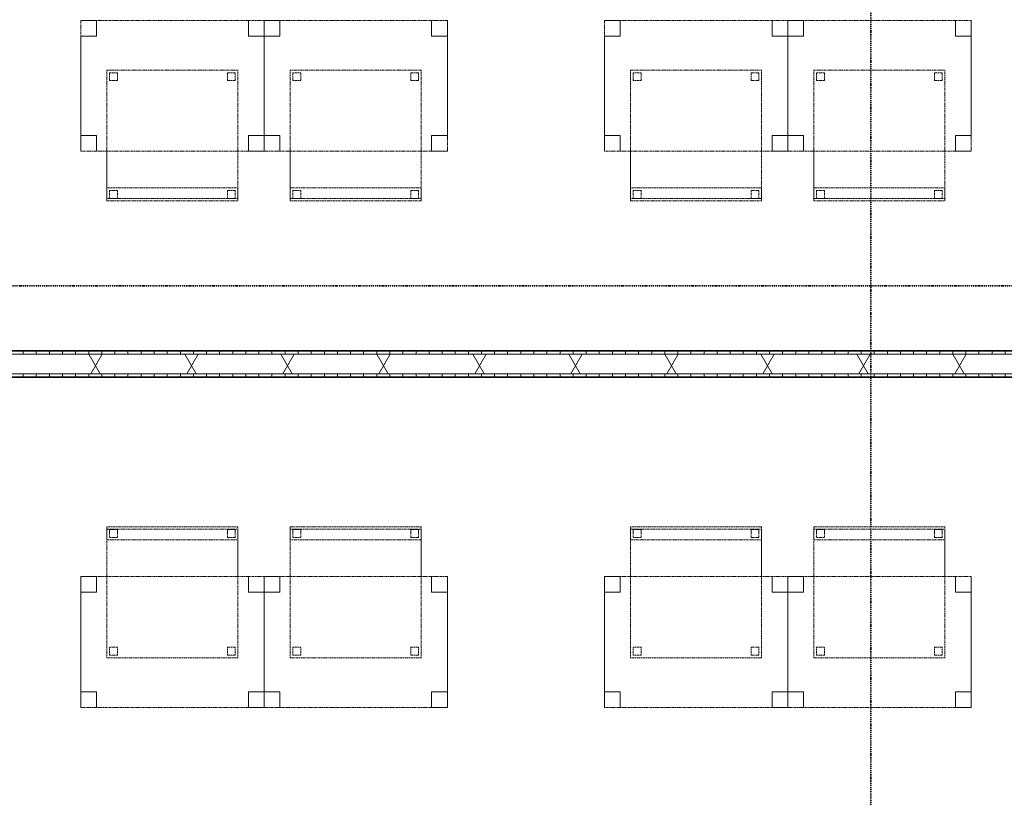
# Model space of a CAD drawing. Header units: millimetres. Extents: x -80560 to 110805, y -11020 to 52719.
# Tile 25 of 184: x 41287 to 45047, y 27244 to 30215. Entities that reach past the tile are written whole.
import ezdxf

# ---------------------------------------------------------------- set-up
doc = ezdxf.new("R2010")
doc.units = ezdxf.units.MM
doc.linetypes.add('DASHDOT2', pattern=[8, 4, -2, 0, -2])
doc.linetypes.add('DASHED2', pattern=[6, 4, -2])
for name, color, linetype, lineweight in [('A-WALL', 113, 'Continuous', 35), ('A-WALL-PATT', 111, 'Continuous', 35), ('G-ANNO-SYMB', 111, 'Continuous', 9), ('I-FURN', 30, 'Continuous', 18), ('I-WALL', 2, 'Continuous', 18)]:
    doc.layers.add(name, color=color, linetype=linetype, lineweight=lineweight)
pattern_1 = [(90, (42200.07, 28850), (-50, 2e-13), [])]

# ---------------------------------------------------------------- blocks, each defined once
blk = doc.blocks.new('82_tafel1 - tafel 500x700 2-30673039-DO_01 eerste verdieping')
at = {"layer": 'I-FURN', "linetype": 'DASHED2'}
for p, q in [((350, 250), (-350, 250)), ((-350, 250), (-350, -250)), ((350, 250), (-350, 250)), ((-350, 250), (-350, -250)), ((-350, 250), (-350, 190)), ((-290, 250), (-350, 250)), ((-290, 190), (-290, 250)), ((-290, 250), (290, 250)), ((-290, 250), (-290, 190)), ((290, 250), (290, 190)), ((290, 190), (290, 250)), ((350, 250), (290, 250)), ((350, -250), (350, 250)), ((350, -250), (350, 250)), ((350, 190), (350, 250)), ((-350, -190), (-350, 190)), ((-350, 190), (-290, 190)), ((-290, 190), (-350, 190)), ((290, 190), (350, 190)), ((350, 190), (290, 190)), ((350, 190), (350, -190)), ((-290, -190), (-350, -190)), ((-350, -190), (-290, -190)), ((-350, -190), (-350, -250)), ((-290, -250), (-290, -190)), ((-290, -190), (-290, -250)), ((350, -190), (290, -190)), ((290, -190), (290, -250)), ((290, -250), (290, -190)), ((290, -190), (350, -190)), ((350, -250), (350, -190)), ((-350, -250), (350, -250)), ((-350, -250), (350, -250)), ((-350, -250), (-290, -250)), ((290, -250), (-290, -250)), ((290, -250), (350, -250))]:
    blk.add_line(p, q, dxfattribs=at)
blk = doc.blocks.new('82_zitmeubel - stoel 500x500-V3-DO_01 eerste verdieping')
at = {"layer": 'I-FURN', "linetype": 'DASHED2'}
for p, q in [((-192.1, -73), (-192.1, 237)), ((-192.1, 237), (-192.1, -73)), ((-192.1, 237), (307.9, 237)), ((-192.1, 237), (307.9, 237)), ((-182.1, 226), (-182.1, 198)), ((-182.1, 198), (-182.1, 226)), ((-153.1, 227), (-181.1, 227)), ((-181.1, 227), (-153.1, 227)), ((-152.1, 198), (-152.1, 226)), ((-152.1, 226), (-152.1, 198)), ((267.9, 226), (267.9, 198)), ((267.9, 198), (267.9, 226)), ((296.9, 227), (268.9, 227)), ((268.9, 227), (296.9, 227)), ((297.9, 198), (297.9, 226)), ((297.9, 226), (297.9, 198)), ((307.9, 237), (307.9, -73)), ((307.9, -73), (307.9, 237)), ((-181.1, 197), (-153.1, 197)), ((-153.1, 197), (-181.1, 197)), ((268.9, 197), (296.9, 197)), ((296.9, 197), (268.9, 197)), ((-192.1, -213), (-192.1, -73)), ((-192.1, -73), (-192.1, -263)), ((307.9, -73), (307.9, -213)), ((307.9, -263), (307.9, -73)), ((-192.1, -254.1), (-192.1, -213)), ((307.9, -213), (-192.1, -213)), ((-182.1, -224), (-182.1, -252)), ((-182.1, -252), (-182.1, -224)), ((-153.1, -223), (-181.1, -223)), ((-181.1, -223), (-153.1, -223)), ((-152.1, -252), (-152.1, -224)), ((-152.1, -224), (-152.1, -252)), ((267.9, -224), (267.9, -252)), ((267.9, -252), (267.9, -224)), ((296.9, -223), (268.9, -223)), ((268.9, -223), (296.9, -223)), ((297.9, -252), (297.9, -224)), ((297.9, -224), (297.9, -252)), ((307.9, -213), (307.9, -254.1)), ((-192.1, -263), (-192.1, -254.1)), ((307.9, -254.1), (-192.1, -254.1)), ((-192.1, -263), (307.9, -263)), ((-192.1, -263), (307.9, -263)), ((-181.1, -253), (-153.1, -253)), ((-153.1, -253), (-181.1, -253)), ((268.9, -253), (296.9, -253)), ((296.9, -253), (268.9, -253)), ((307.9, -254.1), (307.9, -263))]:
    blk.add_line(p, q, dxfattribs=at)
for centre, start, end in [((-181.1, 226), 135, 180), ((-181.1, 226), 150, 180), ((-181.1, 226), 120, 150), ((-181.1, 226), 90, 135), ((-181.1, 226), 90, 120), ((-153.1, 226), 360, 90), ((-153.1, 226), 45, 90), ((-153.1, 226), 30, 45), ((-153.1, 226), 360, 30), ((268.9, 226), 90, 180), ((268.9, 226), 150, 180), ((268.9, 226), 105, 150), ((268.9, 226), 90, 105), ((296.9, 226), 360, 90), ((296.9, 226), 30, 90), ((296.9, 226), 360, 30), ((-181.1, 198), 180, 270), ((-181.1, 198), 180, 195), ((-181.1, 198), 195, 270), ((-153.1, 198), 270, 315), ((-153.1, 198), 270, 285), ((-153.1, 198), 285, 345), ((-153.1, 198), 315, 0), ((-153.1, 198), 345, 0), ((268.9, 198), 180, 270), ((268.9, 198), 180, 210), ((268.9, 198), 210, 270), ((296.9, 198), 270, 360), ((296.9, 198), 270, 330), ((296.9, 198), 330, 345), ((296.9, 198), 345, 360), ((-181.1, -224), 90, 180), ((-181.1, -224), 90, 180), ((-153.1, -224), 0, 90), ((-153.1, -224), 0, 90), ((268.9, -224), 90, 180), ((268.9, -224), 90, 180), ((296.9, -224), 0, 90), ((296.9, -224), 0, 90), ((-181.1, -252), 180, 270), ((-181.1, -252), 180, 270), ((-153.1, -252), 270, 300), ((-153.1, -252), 270, 285), ((-153.1, -252), 285, 0), ((-153.1, -252), 300, 315), ((-153.1, -252), 315, 330), ((-153.1, -252), 330, 345), ((-153.1, -252), 345, 0), ((268.9, -252), 180, 270), ((268.9, -252), 180, 270), ((296.9, -252), 270, 0), ((296.9, -252), 270, 0)]:
    blk.add_arc(centre, 1, start, end, dxfattribs=at)
blk = doc.blocks.new('82_zitmeubel - stoel 500x500-V4-DO_01 eerste verdieping')
at = {"layer": 'I-FURN', "linetype": 'DASHED2'}
for p, q in [((-192.1, -73), (-192.1, 237)), ((-192.1, 237), (-192.1, -73)), ((-192.1, 237), (307.9, 237)), ((-192.1, 237), (307.9, 237)), ((-182.1, 226), (-182.1, 198)), ((-182.1, 198), (-182.1, 226)), ((-153.1, 227), (-181.1, 227)), ((-181.1, 227), (-153.1, 227)), ((-152.1, 198), (-152.1, 226)), ((-152.1, 226), (-152.1, 198)), ((267.9, 226), (267.9, 198)), ((267.9, 198), (267.9, 226)), ((296.9, 227), (268.9, 227)), ((268.9, 227), (296.9, 227)), ((297.9, 198), (297.9, 226)), ((297.9, 226), (297.9, 198)), ((307.9, 237), (307.9, -73)), ((307.9, -73), (307.9, 237)), ((-181.1, 197), (-153.1, 197)), ((-153.1, 197), (-181.1, 197)), ((268.9, 197), (296.9, 197)), ((296.9, 197), (268.9, 197)), ((-192.1, -213), (-192.1, -73)), ((-192.1, -73), (-192.1, -263)), ((307.9, -73), (307.9, -213)), ((307.9, -263), (307.9, -73)), ((-192.1, -254.1), (-192.1, -213)), ((307.9, -213), (-192.1, -213)), ((-182.1, -224), (-182.1, -252)), ((-182.1, -252), (-182.1, -224)), ((-153.1, -223), (-181.1, -223)), ((-181.1, -223), (-153.1, -223)), ((-152.1, -252), (-152.1, -224)), ((-152.1, -224), (-152.1, -252)), ((267.9, -224), (267.9, -252)), ((267.9, -252), (267.9, -224)), ((296.9, -223), (268.9, -223)), ((268.9, -223), (296.9, -223)), ((297.9, -252), (297.9, -224)), ((297.9, -224), (297.9, -252)), ((307.9, -213), (307.9, -254.1)), ((-192.1, -263), (-192.1, -254.1)), ((307.9, -254.1), (-192.1, -254.1)), ((-192.1, -263), (307.9, -263)), ((-192.1, -263), (307.9, -263)), ((-181.1, -253), (-153.1, -253)), ((-153.1, -253), (-181.1, -253)), ((268.9, -253), (296.9, -253)), ((296.9, -253), (268.9, -253)), ((307.9, -254.1), (307.9, -263))]:
    blk.add_line(p, q, dxfattribs=at)
for centre, start, end in [((-181.1, 226), 90, 180), ((-181.1, 226), 90, 180), ((-153.1, 226), 360, 90), ((-153.1, 226), 360, 90), ((268.9, 226), 90, 180), ((268.9, 226), 90, 180), ((296.9, 226), 360, 90), ((296.9, 226), 360, 90), ((-181.1, 198), 180, 270), ((-181.1, 198), 180, 270), ((-153.1, 198), 270, 0), ((-153.1, 198), 270, 0), ((268.9, 198), 180, 210), ((268.9, 198), 180, 270), ((268.9, 198), 210, 270), ((296.9, 198), 270, 360), ((296.9, 198), 270, 360), ((-181.1, -224), 90, 180), ((-181.1, -224), 90, 180), ((-153.1, -224), 0, 90), ((-153.1, -224), 0, 90), ((268.9, -224), 90, 180), ((268.9, -224), 90, 180), ((296.9, -224), 0, 90), ((296.9, -224), 0, 90), ((-181.1, -252), 180, 270), ((-181.1, -252), 180, 270), ((-153.1, -252), 270, 0), ((-153.1, -252), 270, 0), ((268.9, -252), 180, 270), ((268.9, -252), 180, 270), ((296.9, -252), 270, 0), ((296.9, -252), 270, 345), ((296.9, -252), 345, 0)]:
    blk.add_arc(centre, 1, start, end, dxfattribs=at)
blk = doc.blocks.new('82_zitmeubel - stoel 500x500-V5-DO_01 eerste verdieping')
at = {"layer": 'I-FURN', "linetype": 'DASHED2'}
for p, q in [((-192.1, -73), (-192.1, 237)), ((-192.1, 237), (-192.1, -73)), ((-192.1, 237), (307.9, 237)), ((-192.1, 237), (307.9, 237)), ((-182.1, 226), (-182.1, 198)), ((-182.1, 198), (-182.1, 226)), ((-153.1, 227), (-181.1, 227)), ((-181.1, 227), (-153.1, 227)), ((-152.1, 198), (-152.1, 226)), ((-152.1, 226), (-152.1, 198)), ((267.9, 226), (267.9, 198)), ((267.9, 198), (267.9, 226)), ((296.9, 227), (268.9, 227)), ((268.9, 227), (296.9, 227)), ((297.9, 198), (297.9, 226)), ((297.9, 226), (297.9, 198)), ((307.9, 237), (307.9, -73)), ((307.9, -73), (307.9, 237)), ((-181.1, 197), (-153.1, 197)), ((-153.1, 197), (-181.1, 197)), ((268.9, 197), (296.9, 197)), ((296.9, 197), (268.9, 197)), ((-192.1, -213), (-192.1, -73)), ((-192.1, -73), (-192.1, -263)), ((307.9, -73), (307.9, -213)), ((307.9, -263), (307.9, -73)), ((-192.1, -254.1), (-192.1, -213)), ((307.9, -213), (-192.1, -213)), ((-182.1, -224), (-182.1, -252)), ((-182.1, -252), (-182.1, -224)), ((-153.1, -223), (-181.1, -223)), ((-181.1, -223), (-153.1, -223)), ((-152.1, -252), (-152.1, -224)), ((-152.1, -224), (-152.1, -252)), ((267.9, -224), (267.9, -252)), ((267.9, -252), (267.9, -224)), ((296.9, -223), (268.9, -223)), ((268.9, -223), (296.9, -223)), ((297.9, -252), (297.9, -224)), ((297.9, -224), (297.9, -252)), ((307.9, -213), (307.9, -254.1)), ((-192.1, -263), (-192.1, -254.1)), ((307.9, -254.1), (-192.1, -254.1)), ((-192.1, -263), (307.9, -263)), ((-192.1, -263), (307.9, -263)), ((-181.1, -253), (-153.1, -253)), ((-153.1, -253), (-181.1, -253)), ((268.9, -253), (296.9, -253)), ((296.9, -253), (268.9, -253)), ((307.9, -254.1), (307.9, -263))]:
    blk.add_line(p, q, dxfattribs=at)
for centre, start, end in [((-181.1, 226), 90, 180), ((-181.1, 226), 90, 180), ((-153.1, 226), 360, 90), ((-153.1, 226), 360, 90), ((268.9, 226), 90, 180), ((268.9, 226), 90, 180), ((296.9, 226), 360, 90), ((296.9, 226), 360, 90), ((-181.1, 198), 180, 270), ((-181.1, 198), 180, 270), ((-153.1, 198), 270, 0), ((-153.1, 198), 270, 0), ((268.9, 198), 180, 270), ((268.9, 198), 180, 270), ((296.9, 198), 270, 360), ((296.9, 198), 270, 285), ((296.9, 198), 285, 300), ((296.9, 198), 300, 315), ((296.9, 198), 315, 360), ((-181.1, -224), 90, 180), ((-181.1, -224), 90, 180), ((-153.1, -224), 0, 90), ((-153.1, -224), 0, 90), ((268.9, -224), 90, 180), ((268.9, -224), 90, 180), ((296.9, -224), 0, 90), ((296.9, -224), 0, 90), ((-181.1, -252), 180, 270), ((-181.1, -252), 180, 270), ((-153.1, -252), 270, 0), ((-153.1, -252), 270, 0), ((268.9, -252), 180, 270), ((268.9, -252), 180, 270), ((296.9, -252), 270, 0), ((296.9, -252), 270, 0)]:
    blk.add_arc(centre, 1, start, end, dxfattribs=at)
blk = doc.blocks.new('82_zitmeubel - stoel 500x500-V6-DO_01 eerste verdieping')
at = {"layer": 'I-FURN', "linetype": 'DASHED2'}
for p, q in [((-192.1, -73), (-192.1, 237)), ((-192.1, 237), (-192.1, -73)), ((-192.1, 237), (307.9, 237)), ((-192.1, 237), (307.9, 237)), ((-182.1, 226), (-182.1, 198)), ((-182.1, 198), (-182.1, 226)), ((-153.1, 227), (-181.1, 227)), ((-181.1, 227), (-153.1, 227)), ((-152.1, 198), (-152.1, 226)), ((-152.1, 226), (-152.1, 198)), ((267.9, 226), (267.9, 198)), ((267.9, 198), (267.9, 226)), ((296.9, 227), (268.9, 227)), ((268.9, 227), (296.9, 227)), ((297.9, 198), (297.9, 226)), ((297.9, 226), (297.9, 198)), ((307.9, 237), (307.9, -73)), ((307.9, -73), (307.9, 237)), ((-181.1, 197), (-153.1, 197)), ((-153.1, 197), (-181.1, 197)), ((268.9, 197), (296.9, 197)), ((296.9, 197), (268.9, 197)), ((-192.1, -213), (-192.1, -73)), ((-192.1, -73), (-192.1, -263)), ((307.9, -73), (307.9, -213)), ((307.9, -263), (307.9, -73)), ((-192.1, -254.1), (-192.1, -213)), ((307.9, -213), (-192.1, -213)), ((-182.1, -224), (-182.1, -252)), ((-182.1, -252), (-182.1, -224)), ((-153.1, -223), (-181.1, -223)), ((-181.1, -223), (-153.1, -223)), ((-152.1, -252), (-152.1, -224)), ((-152.1, -224), (-152.1, -252)), ((267.9, -224), (267.9, -252)), ((267.9, -252), (267.9, -224)), ((296.9, -223), (268.9, -223)), ((268.9, -223), (296.9, -223)), ((297.9, -252), (297.9, -224)), ((297.9, -224), (297.9, -252)), ((307.9, -213), (307.9, -254.1)), ((-192.1, -263), (-192.1, -254.1)), ((307.9, -254.1), (-192.1, -254.1)), ((-192.1, -263), (307.9, -263)), ((-192.1, -263), (307.9, -263)), ((-181.1, -253), (-153.1, -253)), ((-153.1, -253), (-181.1, -253)), ((268.9, -253), (296.9, -253)), ((296.9, -253), (268.9, -253)), ((307.9, -254.1), (307.9, -263))]:
    blk.add_line(p, q, dxfattribs=at)
for centre, start, end in [((-181.1, 226), 90, 180), ((-181.1, 226), 135, 180), ((-181.1, 226), 120, 135), ((-181.1, 226), 105, 120), ((-181.1, 226), 90, 105), ((-153.1, 226), 360, 90), ((-153.1, 226), 75, 90), ((-153.1, 226), 60, 75), ((-153.1, 226), 360, 60), ((268.9, 226), 90, 180), ((268.9, 226), 150, 165), ((268.9, 226), 165, 180), ((268.9, 226), 120, 150), ((268.9, 226), 105, 120), ((268.9, 226), 90, 105), ((296.9, 226), 360, 90), ((296.9, 226), 360, 90), ((-181.1, 198), 180, 270), ((-181.1, 198), 180, 195), ((-181.1, 198), 195, 210), ((-181.1, 198), 210, 225), ((-181.1, 198), 225, 255), ((-181.1, 198), 255, 270), ((-153.1, 198), 270, 0), ((-153.1, 198), 270, 285), ((-153.1, 198), 285, 315), ((-153.1, 198), 315, 330), ((-153.1, 198), 330, 0), ((268.9, 198), 180, 270), ((268.9, 198), 180, 195), ((268.9, 198), 195, 240), ((268.9, 198), 240, 270), ((296.9, 198), 270, 345), ((296.9, 198), 270, 315), ((296.9, 198), 315, 360), ((296.9, 198), 345, 360), ((-181.1, -224), 90, 180), ((-181.1, -224), 90, 180), ((-153.1, -224), 0, 90), ((-153.1, -224), 0, 90), ((268.9, -224), 90, 180), ((268.9, -224), 90, 180), ((296.9, -224), 0, 90), ((296.9, -224), 0, 90), ((-181.1, -252), 180, 270), ((-181.1, -252), 180, 270), ((-153.1, -252), 270, 0), ((-153.1, -252), 270, 0), ((268.9, -252), 180, 270), ((268.9, -252), 180, 210), ((268.9, -252), 210, 270), ((296.9, -252), 270, 0), ((296.9, -252), 270, 0)]:
    blk.add_arc(centre, 1, start, end, dxfattribs=at)
blk = doc.blocks.new('82_tafel1 - tafel 500x700 2-30664860-DO_01 eerste verdieping')
at = {"layer": 'I-FURN', "linetype": 'DASHED2'}
for p, q in [((-350, -250), (-350, 250)), ((-350, 250), (350, 250)), ((350, 250), (-350, 250)), ((-350, 250), (-350, -250)), ((-350, 250), (-350, 190)), ((-290, 250), (-350, 250)), ((-290, 190), (-290, 250)), ((-290, 250), (290, 250)), ((-290, 250), (-290, 190)), ((290, 250), (290, 190)), ((290, 190), (290, 250)), ((350, 250), (290, 250)), ((350, 250), (350, -250)), ((350, -250), (350, 250)), ((350, 190), (350, 250)), ((-350, -190), (-350, 190)), ((-350, 190), (-290, 190)), ((-290, 190), (-350, 190)), ((290, 190), (350, 190)), ((350, 190), (290, 190)), ((350, 190), (350, -190)), ((-290, -190), (-350, -190)), ((-350, -190), (-290, -190)), ((-350, -190), (-350, -250)), ((-290, -250), (-290, -190)), ((-290, -190), (-290, -250)), ((350, -190), (290, -190)), ((290, -190), (290, -250)), ((290, -250), (290, -190)), ((290, -190), (350, -190)), ((350, -250), (350, -190)), ((350, -250), (-350, -250)), ((-350, -250), (350, -250)), ((-350, -250), (-290, -250)), ((290, -250), (-290, -250)), ((290, -250), (350, -250))]:
    blk.add_line(p, q, dxfattribs=at)
blk = doc.blocks.new('82_zitmeubel - stoel 500x500-V33-DO_01 eerste verdieping')
at = {"layer": 'I-FURN', "linetype": 'DASHED2'}
for p, q in [((-192.1, 263), (-192.1, 73)), ((-192.1, 254.1), (-192.1, 263)), ((307.9, 263), (-192.1, 263)), ((307.9, 263), (-192.1, 263)), ((-192.1, 213), (-192.1, 254.1)), ((-192.1, 254.1), (307.9, 254.1)), ((-182.1, 252), (-182.1, 224)), ((-182.1, 224), (-182.1, 252)), ((-153.1, 253), (-181.1, 253)), ((-181.1, 253), (-153.1, 253)), ((-152.1, 224), (-152.1, 252)), ((-152.1, 252), (-152.1, 224)), ((267.9, 252), (267.9, 224)), ((267.9, 224), (267.9, 252)), ((296.9, 253), (268.9, 253)), ((268.9, 253), (296.9, 253)), ((297.9, 224), (297.9, 252)), ((297.9, 252), (297.9, 224)), ((307.9, 73), (307.9, 263)), ((307.9, 263), (307.9, 254.1)), ((307.9, 254.1), (307.9, 213)), ((-192.1, 73), (-192.1, 213)), ((-192.1, 213), (307.9, 213)), ((-181.1, 223), (-153.1, 223)), ((-153.1, 223), (-181.1, 223)), ((268.9, 223), (296.9, 223)), ((296.9, 223), (268.9, 223)), ((307.9, 213), (307.9, 73)), ((-192.1, 73), (-192.1, -237)), ((-192.1, -237), (-192.1, 73)), ((307.9, -237), (307.9, 73)), ((307.9, 73), (307.9, -237)), ((-182.1, -198), (-182.1, -226)), ((-182.1, -226), (-182.1, -198)), ((-153.1, -197), (-181.1, -197)), ((-181.1, -197), (-153.1, -197)), ((-152.1, -226), (-152.1, -198)), ((-152.1, -198), (-152.1, -226)), ((267.9, -198), (267.9, -226)), ((267.9, -226), (267.9, -198)), ((296.9, -197), (268.9, -197)), ((268.9, -197), (296.9, -197)), ((297.9, -226), (297.9, -198)), ((297.9, -198), (297.9, -226)), ((307.9, -237), (-192.1, -237)), ((307.9, -237), (-192.1, -237)), ((-181.1, -227), (-153.1, -227)), ((-153.1, -227), (-181.1, -227)), ((268.9, -227), (296.9, -227)), ((296.9, -227), (268.9, -227))]:
    blk.add_line(p, q, dxfattribs=at)
for centre, start, end in [((-181.1, 252), 90, 180), ((-181.1, 252), 90, 180), ((-153.1, 252), 0, 90), ((-153.1, 252), 0, 90), ((268.9, 252), 90, 180), ((268.9, 252), 90, 180), ((296.9, 252), 0, 90), ((296.9, 252), 0, 90), ((-181.1, 224), 180, 270), ((-181.1, 224), 180, 270), ((-153.1, 224), 270, 0), ((-153.1, 224), 270, 0), ((268.9, 224), 180, 270), ((268.9, 224), 180, 270), ((296.9, 224), 270, 0), ((296.9, 224), 270, 0), ((-181.1, -198), 90, 180), ((-181.1, -198), 90, 180), ((-153.1, -198), 0, 90), ((-153.1, -198), 0, 90), ((268.9, -198), 90, 180), ((268.9, -198), 90, 180), ((296.9, -198), 0, 90), ((296.9, -198), 0, 90), ((-181.1, -226), 180, 270), ((-181.1, -226), 180, 270), ((-153.1, -226), 270, 0), ((-153.1, -226), 270, 0), ((268.9, -226), 180, 270), ((268.9, -226), 180, 270), ((296.9, -226), 270, 0), ((296.9, -226), 270, 0)]:
    blk.add_arc(centre, 1, start, end, dxfattribs=at)
blk = doc.blocks.new('82_zitmeubel - stoel 500x500-V34-DO_01 eerste verdieping')
at = {"layer": 'I-FURN', "linetype": 'DASHED2'}
for p, q in [((-192.1, 263), (-192.1, 73)), ((-192.1, 254.1), (-192.1, 263)), ((307.9, 263), (-192.1, 263)), ((307.9, 263), (-192.1, 263)), ((-192.1, 213), (-192.1, 254.1)), ((-192.1, 254.1), (307.9, 254.1)), ((-182.1, 252), (-182.1, 224)), ((-182.1, 224), (-182.1, 252)), ((-153.1, 253), (-181.1, 253)), ((-181.1, 253), (-153.1, 253)), ((-152.1, 224), (-152.1, 252)), ((-152.1, 252), (-152.1, 224)), ((267.9, 252), (267.9, 224)), ((267.9, 224), (267.9, 252)), ((296.9, 253), (268.9, 253)), ((268.9, 253), (296.9, 253)), ((297.9, 224), (297.9, 252)), ((297.9, 252), (297.9, 224)), ((307.9, 73), (307.9, 263)), ((307.9, 263), (307.9, 254.1)), ((307.9, 254.1), (307.9, 213)), ((-192.1, 73), (-192.1, 213)), ((-192.1, 213), (307.9, 213)), ((-181.1, 223), (-153.1, 223)), ((-153.1, 223), (-181.1, 223)), ((268.9, 223), (296.9, 223)), ((296.9, 223), (268.9, 223)), ((307.9, 213), (307.9, 73)), ((-192.1, 73), (-192.1, -237)), ((-192.1, -237), (-192.1, 73)), ((307.9, -237), (307.9, 73)), ((307.9, 73), (307.9, -237)), ((-182.1, -198), (-182.1, -226)), ((-182.1, -226), (-182.1, -198)), ((-153.1, -197), (-181.1, -197)), ((-181.1, -197), (-153.1, -197)), ((-152.1, -226), (-152.1, -198)), ((-152.1, -198), (-152.1, -226)), ((267.9, -198), (267.9, -226)), ((267.9, -226), (267.9, -198)), ((296.9, -197), (268.9, -197)), ((268.9, -197), (296.9, -197)), ((297.9, -226), (297.9, -198)), ((297.9, -198), (297.9, -226)), ((307.9, -237), (-192.1, -237)), ((307.9, -237), (-192.1, -237)), ((-181.1, -227), (-153.1, -227)), ((-153.1, -227), (-181.1, -227)), ((268.9, -227), (296.9, -227)), ((296.9, -227), (268.9, -227))]:
    blk.add_line(p, q, dxfattribs=at)
for centre, start, end in [((-181.1, 252), 90, 180), ((-181.1, 252), 90, 180), ((-153.1, 252), 0, 90), ((-153.1, 252), 0, 90), ((268.9, 252), 90, 180), ((268.9, 252), 90, 180), ((296.9, 252), 0, 90), ((296.9, 252), 0, 90), ((-181.1, 224), 180, 270), ((-181.1, 224), 180, 270), ((-153.1, 224), 270, 0), ((-153.1, 224), 270, 0), ((268.9, 224), 180, 270), ((268.9, 224), 180, 195), ((268.9, 224), 195, 270), ((296.9, 224), 270, 0), ((296.9, 224), 270, 0), ((-181.1, -198), 90, 180), ((-181.1, -198), 90, 180), ((-153.1, -198), 0, 90), ((-153.1, -198), 0, 90), ((268.9, -198), 90, 180), ((268.9, -198), 90, 180), ((296.9, -198), 0, 90), ((296.9, -198), 0, 90), ((-181.1, -226), 180, 270), ((-181.1, -226), 180, 270), ((-153.1, -226), 270, 0), ((-153.1, -226), 270, 0), ((268.9, -226), 180, 270), ((268.9, -226), 180, 270), ((296.9, -226), 270, 0), ((296.9, -226), 270, 330), ((296.9, -226), 330, 0)]:
    blk.add_arc(centre, 1, start, end, dxfattribs=at)
blk = doc.blocks.new('82_zitmeubel - stoel 500x500-V35-DO_01 eerste verdieping')
at = {"layer": 'I-FURN', "linetype": 'DASHED2'}
for p, q in [((-192.1, 263), (-192.1, 73)), ((-192.1, 254.1), (-192.1, 263)), ((307.9, 263), (-192.1, 263)), ((307.9, 263), (-192.1, 263)), ((-192.1, 213), (-192.1, 254.1)), ((-192.1, 254.1), (307.9, 254.1)), ((-182.1, 252), (-182.1, 224)), ((-182.1, 224), (-182.1, 252)), ((-153.1, 253), (-181.1, 253)), ((-181.1, 253), (-153.1, 253)), ((-152.1, 224), (-152.1, 252)), ((-152.1, 252), (-152.1, 224)), ((267.9, 252), (267.9, 224)), ((267.9, 224), (267.9, 252)), ((296.9, 253), (268.9, 253)), ((268.9, 253), (296.9, 253)), ((297.9, 224), (297.9, 252)), ((297.9, 252), (297.9, 224)), ((307.9, 73), (307.9, 263)), ((307.9, 263), (307.9, 254.1)), ((307.9, 254.1), (307.9, 213)), ((-192.1, 73), (-192.1, 213)), ((-192.1, 213), (307.9, 213)), ((-181.1, 223), (-153.1, 223)), ((-153.1, 223), (-181.1, 223)), ((268.9, 223), (296.9, 223)), ((296.9, 223), (268.9, 223)), ((307.9, 213), (307.9, 73)), ((-192.1, 73), (-192.1, -237)), ((-192.1, -237), (-192.1, 73)), ((307.9, -237), (307.9, 73)), ((307.9, 73), (307.9, -237)), ((-182.1, -198), (-182.1, -226)), ((-182.1, -226), (-182.1, -198)), ((-153.1, -197), (-181.1, -197)), ((-181.1, -197), (-153.1, -197)), ((-152.1, -226), (-152.1, -198)), ((-152.1, -198), (-152.1, -226)), ((267.9, -198), (267.9, -226)), ((267.9, -226), (267.9, -198)), ((296.9, -197), (268.9, -197)), ((268.9, -197), (296.9, -197)), ((297.9, -226), (297.9, -198)), ((297.9, -198), (297.9, -226)), ((307.9, -237), (-192.1, -237)), ((307.9, -237), (-192.1, -237)), ((-181.1, -227), (-153.1, -227)), ((-153.1, -227), (-181.1, -227)), ((268.9, -227), (296.9, -227)), ((296.9, -227), (268.9, -227))]:
    blk.add_line(p, q, dxfattribs=at)
for centre, start, end in [((-181.1, 252), 90, 180), ((-181.1, 252), 105, 180), ((-181.1, 252), 90, 105), ((-153.1, 252), 0, 90), ((-153.1, 252), 0, 90), ((268.9, 252), 90, 180), ((268.9, 252), 90, 180), ((296.9, 252), 75, 90), ((296.9, 252), 0, 90), ((296.9, 252), 0, 75), ((-181.1, 224), 180, 270), ((-181.1, 224), 180, 270), ((-153.1, 224), 270, 0), ((-153.1, 224), 270, 0), ((268.9, 224), 180, 270), ((268.9, 224), 180, 270), ((296.9, 224), 270, 0), ((296.9, 224), 270, 315), ((296.9, 224), 315, 0), ((-181.1, -198), 90, 180), ((-181.1, -198), 90, 180), ((-153.1, -198), 0, 90), ((-153.1, -198), 0, 90), ((268.9, -198), 90, 180), ((268.9, -198), 90, 180), ((296.9, -198), 0, 90), ((296.9, -198), 0, 90), ((-181.1, -226), 180, 270), ((-181.1, -226), 180, 270), ((-153.1, -226), 270, 0), ((-153.1, -226), 270, 0), ((268.9, -226), 180, 210), ((268.9, -226), 180, 270), ((268.9, -226), 210, 270), ((296.9, -226), 270, 0), ((296.9, -226), 270, 0)]:
    blk.add_arc(centre, 1, start, end, dxfattribs=at)
blk = doc.blocks.new('82_zitmeubel - stoel 500x500-V36-DO_01 eerste verdieping')
at = {"layer": 'I-FURN', "linetype": 'DASHED2'}
for p, q in [((-192.1, 263), (-192.1, 73)), ((-192.1, 254.1), (-192.1, 263)), ((307.9, 263), (-192.1, 263)), ((307.9, 263), (-192.1, 263)), ((-192.1, 213), (-192.1, 254.1)), ((-192.1, 254.1), (307.9, 254.1)), ((-182.1, 252), (-182.1, 224)), ((-182.1, 224), (-182.1, 252)), ((-153.1, 253), (-181.1, 253)), ((-181.1, 253), (-153.1, 253)), ((-152.1, 224), (-152.1, 252)), ((-152.1, 252), (-152.1, 224)), ((267.9, 252), (267.9, 224)), ((267.9, 224), (267.9, 252)), ((296.9, 253), (268.9, 253)), ((268.9, 253), (296.9, 253)), ((297.9, 224), (297.9, 252)), ((297.9, 252), (297.9, 224)), ((307.9, 73), (307.9, 263)), ((307.9, 263), (307.9, 254.1)), ((307.9, 254.1), (307.9, 213)), ((-192.1, 73), (-192.1, 213)), ((-192.1, 213), (307.9, 213)), ((-181.1, 223), (-153.1, 223)), ((-153.1, 223), (-181.1, 223)), ((268.9, 223), (296.9, 223)), ((296.9, 223), (268.9, 223)), ((307.9, 213), (307.9, 73)), ((-192.1, 73), (-192.1, -237)), ((-192.1, -237), (-192.1, 73)), ((307.9, -237), (307.9, 73)), ((307.9, 73), (307.9, -237)), ((-182.1, -198), (-182.1, -226)), ((-182.1, -226), (-182.1, -198)), ((-153.1, -197), (-181.1, -197)), ((-181.1, -197), (-153.1, -197)), ((-152.1, -226), (-152.1, -198)), ((-152.1, -198), (-152.1, -226)), ((267.9, -198), (267.9, -226)), ((267.9, -226), (267.9, -198)), ((296.9, -197), (268.9, -197)), ((268.9, -197), (296.9, -197)), ((297.9, -226), (297.9, -198)), ((297.9, -198), (297.9, -226)), ((307.9, -237), (-192.1, -237)), ((307.9, -237), (-192.1, -237)), ((-181.1, -227), (-153.1, -227)), ((-153.1, -227), (-181.1, -227)), ((268.9, -227), (296.9, -227)), ((296.9, -227), (268.9, -227))]:
    blk.add_line(p, q, dxfattribs=at)
for centre, start, end in [((-181.1, 252), 90, 180), ((-181.1, 252), 90, 180), ((-153.1, 252), 0, 90), ((-153.1, 252), 0, 90), ((268.9, 252), 90, 180), ((268.9, 252), 90, 180), ((296.9, 252), 0, 90), ((296.9, 252), 75, 90), ((296.9, 252), 0, 75), ((-181.1, 224), 180, 270), ((-181.1, 224), 180, 270), ((-153.1, 224), 270, 0), ((-153.1, 224), 270, 0), ((268.9, 224), 180, 270), ((268.9, 224), 180, 270), ((296.9, 224), 270, 0), ((296.9, 224), 270, 0), ((-181.1, -198), 90, 180), ((-181.1, -198), 90, 180), ((-153.1, -198), 0, 90), ((-153.1, -198), 0, 90), ((268.9, -198), 90, 180), ((268.9, -198), 90, 180), ((296.9, -198), 0, 90), ((296.9, -198), 0, 90), ((-181.1, -226), 180, 270), ((-181.1, -226), 180, 270), ((-153.1, -226), 270, 0), ((-153.1, -226), 270, 0), ((268.9, -226), 180, 270), ((268.9, -226), 180, 270), ((296.9, -226), 270, 0), ((296.9, -226), 270, 0)]:
    blk.add_arc(centre, 1, start, end, dxfattribs=at)

msp = doc.modelspace()

# ---------------------------------------------------------------- hatches: boundary and pattern name
at = {"layer": 'A-WALL-PATT', "lineweight": 18}
h = msp.add_hatch(dxfattribs=at)
h.set_pattern_fill('FP_33', color=256, angle=90, style=0, pattern_type=2)
h.set_pattern_definition(pattern_1)
h.paths.add_polyline_path([(47144.8, 28937.5), (47144.8, 28950), (37255.3, 28950), (37255.3, 28937.5), (46581.3, 28937.5)], flags=0)
h = msp.add_hatch(dxfattribs=at)
h.set_pattern_fill('FP_2', color=256, style=0, pattern_type=2)
h.set_pattern_definition([(60, (24894.82, 0), (-274.963, 158.75), []), (120, (24894.82, 0), (-274.963, -158.75), [])])
h.paths.add_polyline_path([(46581.3, 28862.5), (47157.3, 28862.5), (47157.3, 28937.5), (37255.3, 28937.5), (37255.3, 28862.5), (45406.6, 28862.5)], flags=0)
h = msp.add_hatch(dxfattribs=at)
h.set_pattern_fill('FP_33', color=256, angle=90, style=0, pattern_type=2)
h.set_pattern_definition(pattern_1)
h.paths.add_polyline_path([(47144.8, 28850), (47144.8, 28862.5), (37255.3, 28862.5), (37255.3, 28850), (46581.3, 28850)], flags=0)

# ---------------------------------------------------------------- linework, layer by layer
at = {"layer": 'A-WALL', "lineweight": 18}
for p, q in [((37255.3, 28937.5), (47157.3, 28937.5)), ((37255.3, 28862.5), (47157.3, 28862.5))]:
    msp.add_line(p, q, dxfattribs=at)
at = {"layer": 'G-ANNO-SYMB', "linetype": 'DASHDOT2', "lineweight": 35}
for p, q in [((44537, 38972), (44537, 9191.1)), ((36171.8, 29198), (104099.5, 29198))]:
    msp.add_line(p, q, dxfattribs=at)
at = {"layer": 'I-WALL', "lineweight": 35}
for p, q in [((47144.8, 28950), (37255.3, 28950)), ((37255.3, 28850), (47144.8, 28850))]:
    msp.add_line(p, q, dxfattribs=at)

# ---------------------------------------------------------------- block references
at = {"layer": 'I-FURN', "linetype": 'DASHED2'}
for name, p in [('82_tafel1 - tafel 500x700 2-30673039-DO_01 eerste verdieping', (41869.8, 29962.5)), ('82_tafel1 - tafel 500x700 2-30673039-DO_01 eerste verdieping', (42569.8, 29962.5)), ('82_tafel1 - tafel 500x700 2-30673039-DO_01 eerste verdieping', (43869.8, 29962.5)), ('82_tafel1 - tafel 500x700 2-30673039-DO_01 eerste verdieping', (44569.8, 29962.5)), ('82_zitmeubel - stoel 500x500-V3-DO_01 eerste verdieping', (41811.9, 29785.5)), ('82_zitmeubel - stoel 500x500-V4-DO_01 eerste verdieping', (42511.9, 29785.5)), ('82_zitmeubel - stoel 500x500-V5-DO_01 eerste verdieping', (43811.9, 29785.5)), ('82_zitmeubel - stoel 500x500-V6-DO_01 eerste verdieping', (44511.9, 29785.5)), ('82_zitmeubel - stoel 500x500-V33-DO_01 eerste verdieping', (41811.9, 28014.5)), ('82_zitmeubel - stoel 500x500-V34-DO_01 eerste verdieping', (42511.9, 28014.5)), ('82_zitmeubel - stoel 500x500-V35-DO_01 eerste verdieping', (43811.9, 28014.5)), ('82_zitmeubel - stoel 500x500-V36-DO_01 eerste verdieping', (44511.9, 28014.5)), ('82_tafel1 - tafel 500x700 2-30664860-DO_01 eerste verdieping', (41869.8, 27837.5)), ('82_tafel1 - tafel 500x700 2-30664860-DO_01 eerste verdieping', (42569.8, 27837.5)), ('82_tafel1 - tafel 500x700 2-30664860-DO_01 eerste verdieping', (43869.8, 27837.5)), ('82_tafel1 - tafel 500x700 2-30664860-DO_01 eerste verdieping', (44569.8, 27837.5))]:
    msp.add_blockref(name, p, dxfattribs=at)

doc.saveas('drawing.dxf')
